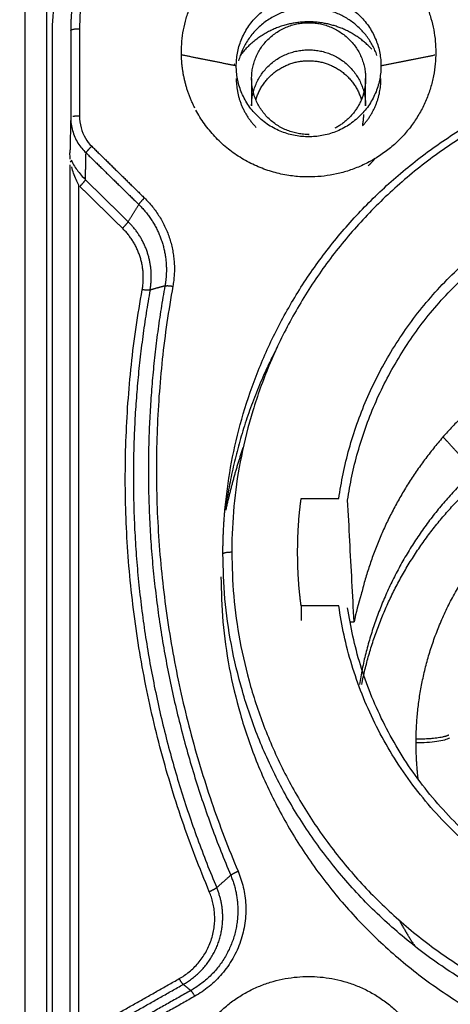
# Model space of a CAD drawing. Header units: millimetres. Extents: x 9946 to 11276, y -3292 to -1962.
# Tile 118 of 170: x 11015 to 11025, y -2285 to -2262. Entities that reach past the tile are written whole.
import ezdxf

# ---------------------------------------------------------------- set-up
doc = ezdxf.new("R2010")
doc.units = ezdxf.units.MM
doc.layers.add('ROXX NEO lite', color=7, linetype='Continuous', true_color=0x000000)
doc.dimstyles.get("Standard").update_dxf_attribs({"dimscale": 10, "dimtxt": 2.5, "dimasz": 3, "dimexe": 1, "dimexo": 0.5, "dimgap": 0.8, "dimtad": 1, "dimtoh": 1, "dimdec": 1, "dimzin": 1, "dimdsep": 46, "dimtxsty": 'Standard', "dimblk": 'OPEN90', "dimcen": 2.5, "dimadec": 1, "dimazin": 1, "dimtfac": 1, "dimtdec": 4, "dimtix": 1, "dimtofl": 0, "dimtmove": 1, "dimatfit": 3, "dimldrblk": 'OPEN90', "dimfxl": 1, "dimtolj": 1, "dimtzin": 1, "dimarcsym": 0})

# ---------------------------------------------------------------- blocks, each defined once
blk = doc.blocks.new('*D2')
at = {"layer": 'Defpoints', "color": 0}
for p in [(10752.196, -2185.885), (11119.696, -2185.885), (11119.696, -2408.445)]:
    blk.add_point(p, dxfattribs=at)
at = {"layer": 'ROXX NEO lite', "color": 0, "lineweight": -2}
for p, q in [((10752.196, -2191.886), (10752.196, -2411.446)), ((11119.696, -2191.886), (11119.696, -2411.446)), ((10758.197, -2408.445), (11113.695, -2408.445))]:
    blk.add_line(p, q, dxfattribs=at)
at = {"layer": 'ROXX NEO lite', "color": 0}
for points in [[(10758.197, -2407.445), (10758.197, -2409.445), (10752.196, -2408.445)], [(11113.695, -2409.445), (11113.695, -2407.445), (11119.696, -2408.445)]]:
    blk.add_solid(points, dxfattribs=at)
at = {"layer": 'ROXX NEO lite', "color": 0, "insert": (10935.946, -2401.544), "char_height": 9.0015, "attachment_point": 5}
blk.add_mtext('\\A1;367.5', dxfattribs=at)

msp = doc.modelspace()

# ---------------------------------------------------------------- linework, layer by layer
at = {"layer": 'ROXX NEO lite', "color": 18, "lineweight": -3, "true_color": 0x000000}
for points, weights in [([(11021.088, -2257.67), (11016.364, -2257.67), (11016.364, -2262.3)], [1, 0.707106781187, 1]), ([(11017.251, -2259.323), (11015.738, -2260.499), (11015.738, -2262.392)], [0.856350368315, 0.833314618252, 1]), ([(11019.938, -2263.148), (11019.938, -2261.531), (11021.588, -2261.531)], [1, 0.707106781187, 1]), ([(11021.588, -2261.531), (11023.238, -2261.531), (11023.238, -2263.148)], [1, 0.707106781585, 1]), ([(11016.182, -2261.925), (11016.164, -2262.131), (11016.164, -2262.339)], [1, 0.999077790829, 1]), ([(11016.164, -2262.339), (11016.167, -2262.3), (11016.364, -2262.3)], [1, 0.713250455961, 1]), ([(11019.68, -2273.268), (11020.621, -2262.806), (11031.338, -2262.806)], [1, 0.737485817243, 1]), ([(11018.994, -2264.108), (11018.688, -2263.509), (11018.688, -2262.839)], [0.876110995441, 0.911029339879, 1]), ([(11019.896, -2263.105), (11019.891, -2263.115), (11019.885, -2263.125)], [0.868765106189, 0.869434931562, 0.870134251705]), ([(11021.588, -2264.765), (11019.938, -2264.765), (11019.938, -2263.148)], [1, 0.707106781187, 1]), ([(11023.238, -2263.148), (11023.238, -2264.765), (11021.588, -2264.765)], [1, 0.707106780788, 1]), ([(11019.938, -2263.437), (11019.938, -2264.084), (11020.394, -2264.552)], [1, 0.857811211, 0.85367718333]), ([(11022.888, -2263.437), (11022.888, -2264.21), (11022.188, -2264.567)], [1, 0.799050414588, 0.873837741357]), ([(11022.82, -2264.513), (11023.238, -2264.053), (11023.238, -2263.437)], [0.854248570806, 0.863643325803, 1]), ([(11016.213, -2264.297), (11016.273, -2264.283), (11016.364, -2264.283)], [0.857777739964, 0.843770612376, 1]), ([(11022.838, -2264.254), (11022.838, -2264.378), (11022.813, -2264.499)], [1, 0.959807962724, 0.930646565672]), ([(11016.513, -2265.129), (11016.551, -2265.069), (11016.642, -2264.979)], [1, 0.839751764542, 1]), ([(11023.097, -2265.266), (11023.025, -2265.352), (11022.944, -2265.429)], [0.855650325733, 0.853195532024, 0.853614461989]), ([(11016.5, -2265.745), (11016.462, -2265.805), (11016.371, -2265.895)], [1, 0.839761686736, 1]), ([(11022.276, -2273.011), (11023.023, -2267.71), (11028.138, -2265.838)], [1, 0.858643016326, 1]), ([(11017.717, -2266.308), (11017.754, -2266.248), (11017.845, -2266.158)], [1, 0.839751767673, 1]), ([(11017.845, -2266.158), (11018.704, -2266.999), (11018.492, -2268.17)], [1, 0.886834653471, 1]), ([(11022.478, -2273.05), (11023.216, -2267.925), (11028.152, -2266.082)], [1, 0.861160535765, 1]), ([(11017.717, -2266.308), (11018.345, -2266.924), (11018.345, -2267.796)], [1, 0.923879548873, 1]), ([(11017.473, -2266.699), (11017.436, -2266.759), (11017.344, -2266.849)], [1, 0.839751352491, 1]), ([(11017.794, -2268.249), (11017.942, -2267.434), (11017.344, -2266.849)], [1, 0.886834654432, 1]), ([(11018.001, -2267.948), (11018.001, -2267.216), (11017.473, -2266.699)], [1, 0.92387952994, 1]), ([(11017.974, -2268.256), (11018.001, -2268.104), (11018.001, -2267.948)], [1, 0.996161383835, 1]), ([(11018.345, -2267.796), (11018.345, -2267.981), (11018.312, -2268.163)], [1, 0.996161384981, 1]), ([(11018.312, -2268.163), (11017.935, -2270.253), (11017.935, -2272.376)], [1, 0.99614676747, 1]), ([(11018.492, -2268.17), (11017.248, -2275.052), (11019.979, -2281.507)], [1, 0.959907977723, 1]), ([(11018.312, -2268.163), (11018.365, -2268.148), (11018.492, -2268.17)], [1, 0.839751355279, 1]), ([(11019.324, -2281.973), (11016.514, -2275.33), (11017.794, -2268.249)], [1, 0.959907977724, 1]), ([(11017.974, -2268.256), (11017.592, -2270.372), (11017.592, -2272.52)], [1, 0.996161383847, 1]), ([(11017.974, -2268.256), (11017.922, -2268.271), (11017.794, -2268.249)], [1, 0.839751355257, 1]), ([(11020.874, -2269.556), (11019.958, -2271.314), (11019.692, -2273.27)], [0.897038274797, 0.925670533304, 0.983275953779]), ([(11025.454, -2270.802), (11023.424, -2272.594), (11022.787, -2275.197)], [1, 0.95496948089, 1]), ([(11019.705, -2273.273), (11019.862, -2272.551), (11020.096, -2271.85)], [0.928202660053, 0.914012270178, 0.902519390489]), ([(11025.517, -2272.246), (11023.226, -2274.267), (11022.745, -2277.251)], [1, 0.929965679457, 0.973396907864]), ([(11017.935, -2272.376), (11017.937, -2277.17), (11019.811, -2281.599)], [1, 0.98079340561, 1]), ([(11017.592, -2272.52), (11017.592, -2277.386), (11019.493, -2281.881)], [1, 0.980760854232, 1]), ([(11022.8, -2277.247), (11023.357, -2274.451), (11025.517, -2272.545)], [0.969103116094, 0.933685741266, 1]), ([(11021.338, -2274.236), (11021.338, -2273.621), (11021.417, -2273.011)], [1, 0.998037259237, 1]), ([(11019.636, -2274.097), (11019.643, -2273.682), (11019.68, -2273.268)], [1, 0.999345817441, 1]), ([(11024.039, -2278.496), (11024.076, -2275.489), (11026.294, -2273.411)], [1, 0.852229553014, 0.854663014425]), ([(11019.635, -2274.275), (11019.635, -2274.186), (11019.636, -2274.097)], [1, 0.999969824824, 1]), ([(11019.835, -2274.236), (11019.638, -2274.236), (11019.635, -2274.275)], [1, 0.713391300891, 1]), ([(11019.836, -2274.06), (11019.835, -2274.148), (11019.835, -2274.236)], [1, 0.99996982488, 1]), ([(11021.417, -2275.46), (11021.338, -2274.85), (11021.338, -2274.236)], [1, 0.998037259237, 1]), ([(11031.338, -2285.743), (11019.635, -2285.743), (11019.635, -2274.275)], [1, 0.707106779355, 1]), ([(11019.588, -2274.794), (11019.588, -2286.308), (11031.338, -2286.308)], [1, 0.707106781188, 1]), ([(11030.088, -2283.116), (11023.223, -2282.188), (11022.276, -2275.46)], [1, 0.797095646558, 1]), ([(11030.088, -2282.957), (11023.419, -2282.035), (11022.478, -2275.5)], [1, 0.798953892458, 1]), ([(11024.038, -2278.583), (11024.038, -2278.54), (11024.039, -2278.496)], [1, 0.999981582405, 1]), ([(11024.786, -2278.403), (11024.589, -2278.503), (11024.039, -2278.496)], [0.892319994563, 0.778205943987, 1]), ([(11024.088, -2279.413), (11024.039, -2279), (11024.038, -2278.583)], [0.956883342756, 0.97655041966, 1]), ([(11019.979, -2281.507), (11020.761, -2283.357), (11018.992, -2284.358)], [1, 0.751757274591, 1]), ([(11019.811, -2281.599), (11019.86, -2281.556), (11019.979, -2281.507)], [1, 0.839751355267, 1]), ([(11019.811, -2281.599), (11019.974, -2281.986), (11019.974, -2282.405)], [1, 0.980760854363, 1]), ([(11019.493, -2281.881), (11019.444, -2281.924), (11019.324, -2281.973)], [1, 0.839751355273, 1]), ([(11019.63, -2282.557), (11019.63, -2282.205), (11019.493, -2281.881)], [1, 0.980760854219, 1]), ([(11018.638, -2283.956), (11019.869, -2283.259), (11019.324, -2281.973)], [1, 0.751757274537, 1]), ([(11018.729, -2284.087), (11019.63, -2283.577), (11019.63, -2282.557)], [1, 0.866025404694, 1]), ([(11019.974, -2282.405), (11019.974, -2283.619), (11018.901, -2284.227)], [1, 0.866025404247, 1]), ([(11023.654, -2282.624), (11023.82, -2282.928), (11024.011, -2283.217)], [0.979177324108, 0.980249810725, 0.982920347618]), ([(11018.729, -2284.087), (11018.702, -2284.066), (11018.638, -2283.956)], [1, 0.83975135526, 1]), ([(11018.901, -2284.227), (11018.927, -2284.248), (11018.992, -2284.358)], [1, 0.83975137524, 1])]:
    msp.add_rational_spline(points, weights, degree=2, dxfattribs=at)
for points, weights, knots in [([(11018.688, -2262.839), (11018.688, -2259.997), (11021.588, -2259.997), (11024.488, -2259.997), (11024.488, -2262.839)], [1, 0.707106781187, 1, 0.707106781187, 1], [0, 0, 0, 4.555309, 4.555309, 9.110619, 9.110619, 9.110619]), ([(11023.147, -2262.907), (11022.762, -2261.82), (11021.588, -2261.82), (11020.31, -2261.82), (11019.991, -2263.034)], [0.898563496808, 0.77236486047, 1, 0.756962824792, 0.917260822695], [-4.606159, -4.606159, -4.606159, -2.591814, -2.591814, -0.441176, -0.441176, -0.441176]), ([(11023.029, -2262.767), (11022.449, -2262.144), (11021.588, -2262.144), (11020.619, -2262.144), (11020.034, -2262.901)], [0.853998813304, 0.845476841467, 1, 0.829236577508, 0.857591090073], [-4.679043, -4.679043, -4.679043, -3.063053, -3.063053, -1.277223, -1.277223, -1.277223]), ([(11020.288, -2263.437), (11020.288, -2262.163), (11021.588, -2262.163), (11022.888, -2262.163), (11022.888, -2263.437)], [1, 0.707106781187, 1, 0.707106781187, 1], [0, 0, 0, 2.042035, 2.042035, 4.08407, 4.08407, 4.08407]), ([(11020.288, -2264.055), (11020.288, -2262.781), (11021.588, -2262.781), (11022.888, -2262.781), (11022.888, -2264.055)], [1, 0.707106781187, 1, 0.707106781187, 1], [-4.08407, -4.08407, -4.08407, -2.042035, -2.042035, 0, 0, 0]), ([(11024.488, -2262.839), (11024.488, -2265.68), (11021.588, -2265.68), (11019.832, -2265.68), (11019.018, -2264.155)], [1, 0.707106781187, 1, 0.799427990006, 0.873557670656], [0, 0, 0, 4.555309, 4.555309, 7.674765, 7.674765, 7.674765]), ([(11042.842, -2274.236), (11042.842, -2263.05), (11031.428, -2262.963), (11020.014, -2262.876), (11019.836, -2274.06)], [1, 0.709848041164, 1, 0.709848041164, 1], [0, 0, 0, 17.980352, 17.980352, 35.960703, 35.960703, 35.960703]), ([(11020.386, -2263.92), (11020.643, -2263.029), (11021.588, -2263.029), (11022.534, -2263.029), (11022.791, -2263.92)], [0.911407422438, 0.761507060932, 1, 0.761507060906, 0.91140742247], [0.364688, 0.364688, 0.364688, 1.963495, 1.963495, 3.562303, 3.562303, 3.562303]), ([(11021.594, -2264.711), (11021.591, -2264.711), (11021.588, -2264.711), (11020.288, -2264.711), (11020.288, -2263.437)], [0.998271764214, 0.99913331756, 1, 0.707106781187, 1], [2.035993, 2.035993, 2.035993, 2.042035, 2.042035, 4.08407, 4.08407, 4.08407]), ([(11019.835, -2274.236), (11019.835, -2285.421), (11031.249, -2285.508), (11042.663, -2285.595), (11042.841, -2274.411)], [1, 0.709848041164, 1, 0.709848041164, 1], [0, 0, 0, 17.980352, 17.980352, 35.960703, 35.960703, 35.960703]), ([(11018.688, -2286.749), (11018.688, -2283.907), (11021.588, -2283.907), (11024.488, -2283.907), (11024.488, -2286.749)], [1, 0.707106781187, 1, 0.707106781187, 1], [0, 0, 0, 4.555309, 4.555309, 9.110619, 9.110619, 9.110619])]:
    msp.add_rational_spline(points, weights, degree=2, knots=knots, dxfattribs=at)
for points, degree in [([(11015.123, -2288.83), (11015.123, -2275.013), (11015.123, -2261.196)], 2), ([(11015.623, -2288.928), (11015.623, -2275.111), (11015.623, -2261.294)], 2), ([(11016.164, -2262.339), (11016.164, -2263.331), (11016.164, -2264.322)], 2), ([(11016.364, -2262.3), (11016.364, -2263.291), (11016.364, -2264.283)], 2), ([(11015.738, -2262.392), (11015.738, -2276.134), (11015.738, -2289.875)], 2), ([(11019.938, -2263.148), (11019.313, -2263.023), (11018.688, -2262.898)], 2), ([(11024.468, -2262.903), (11023.853, -2263.025), (11023.238, -2263.148)], 2), ([(11020.288, -2263.437), (11020.288, -2263.746), (11020.288, -2264.055)], 2), ([(11022.888, -2264.055), (11022.888, -2263.746), (11022.888, -2263.437)], 2), ([(11016.164, -2264.322), (11016.155, -2264.725), (11016.146, -2265.128)], 2), ([(11016.164, -2264.322), (11016.164, -2264.424), (11016.19, -2264.626), (11016.319, -2264.918), (11016.444, -2265.066), (11016.513, -2265.129)], 3), ([(11016.364, -2264.283), (11016.366, -2264.382), (11016.389, -2264.565), (11016.493, -2264.805), (11016.587, -2264.927), (11016.642, -2264.979)], 3), ([(11016.642, -2264.979), (11017.244, -2265.569), (11017.845, -2266.158)], 2), ([(11016.155, -2265.272), (11016.149, -2265.224), (11016.147, -2265.176), (11016.146, -2265.128)], 3), ([(11016.177, -2265.292), (11016.187, -2265.319), (11016.199, -2265.346), (11016.213, -2265.372)], 3), ([(11016.5, -2265.745), (11016.506, -2265.437), (11016.513, -2265.129)], 2), ([(11016.513, -2265.129), (11017.115, -2265.719), (11017.717, -2266.308)], 2), ([(11016.146, -2265.403), (11016.146, -2275.581), (11016.146, -2285.759)], 2), ([(11016.165, -2265.345), (11016.164, -2265.337), (11016.163, -2265.33), (11016.162, -2265.322)], 3), ([(11016.346, -2265.87), (11016.326, -2265.827), (11016.285, -2265.74), (11016.229, -2265.598), (11016.199, -2265.498), (11016.186, -2265.447)], 3), ([(11016.213, -2265.372), (11016.234, -2265.412), (11016.283, -2265.492), (11016.375, -2265.606), (11016.445, -2265.685), (11016.48, -2265.724)], 3), ([(11016.346, -2285.301), (11016.346, -2275.585), (11016.346, -2265.87)], 2), ([(11017.344, -2266.849), (11016.858, -2266.372), (11016.371, -2265.895)], 2), ([(11016.5, -2265.745), (11016.987, -2266.222), (11017.473, -2266.699)], 2), ([(11017.473, -2266.699), (11017.595, -2266.504), (11017.717, -2266.308)], 2), ([(11018.312, -2268.163), (11018.143, -2268.21), (11017.974, -2268.256)], 2), ([(11025.367, -2272.382), (11025.007, -2271.99), (11024.647, -2271.599)], 2), ([(11021.417, -2273.011), (11021.847, -2273.011), (11022.276, -2273.011)], 2), ([(11022.625, -2275.822), (11022.609, -2275.514), (11022.576, -2274.898), (11022.527, -2273.974), (11022.495, -2273.358), (11022.478, -2273.05)], 3), ([(11022.787, -2275.197), (11022.72, -2275.404), (11022.667, -2275.613), (11022.625, -2275.822)], 3), ([(11022.276, -2275.46), (11021.847, -2275.46), (11021.417, -2275.46)], 2), ([(11021.417, -2275.46), (11021.417, -2275.626), (11021.417, -2275.791)], 2), ([(11022.553, -2275.822), (11022.589, -2275.822), (11022.625, -2275.822)], 2), ([(11024.799, -2278.472), (11024.773, -2278.488), (11024.696, -2278.518), (11024.516, -2278.554), (11024.29, -2278.576), (11024.122, -2278.583), (11024.038, -2278.583)], 3), ([(11019.493, -2281.881), (11019.652, -2281.74), (11019.811, -2281.599)], 2), ([(11016.597, -2285.11), (11017.618, -2284.533), (11018.638, -2283.956)], 2), ([(11016.689, -2285.242), (11017.709, -2284.664), (11018.729, -2284.087)], 2), ([(11018.901, -2284.227), (11018.815, -2284.157), (11018.729, -2284.087)], 2), ([(11018.901, -2284.227), (11017.801, -2284.849), (11016.702, -2285.471)], 2), ([(11018.992, -2284.358), (11017.893, -2284.98), (11016.793, -2285.602)], 2)]:
    msp.add_open_spline(points, degree=degree, dxfattribs=at)

# ---------------------------------------------------------------- dimensions: what is measured, and where the dimension line sits
at = {"layer": 'ROXX NEO lite', "color": 5, "true_color": 0x0000ff}
dim = msp.add_linear_dim(base=(11119.696, -2408.445), p1=(10752.196, -2185.885), p2=(11119.696, -2185.885), dimstyle='Standard', override={"dimscale": 3.0005, "dimtxt": 3, "dimasz": 2, "dimexe": 1, "dimexo": 2, "dimgap": 0.8, "dimtad": 1, "dimtih": 0, "dimtoh": 0, "dimdec": 1, "dimlfac": 1, "dimzin": 1, "dimtxsty": 'Standard', "dimsah": 0, "dimcen": 2.5, "dimadec": 1, "dimazin": 1, "dimtix": 0, "dimtmove": 0, "dimtzin": 1}, dxfattribs=at)
dim.commit()
dim.dimension.update_dxf_attribs({"geometry": '*D2', "text_midpoint": (10935.946, -2401.544)})

doc.saveas('drawing.dxf')
